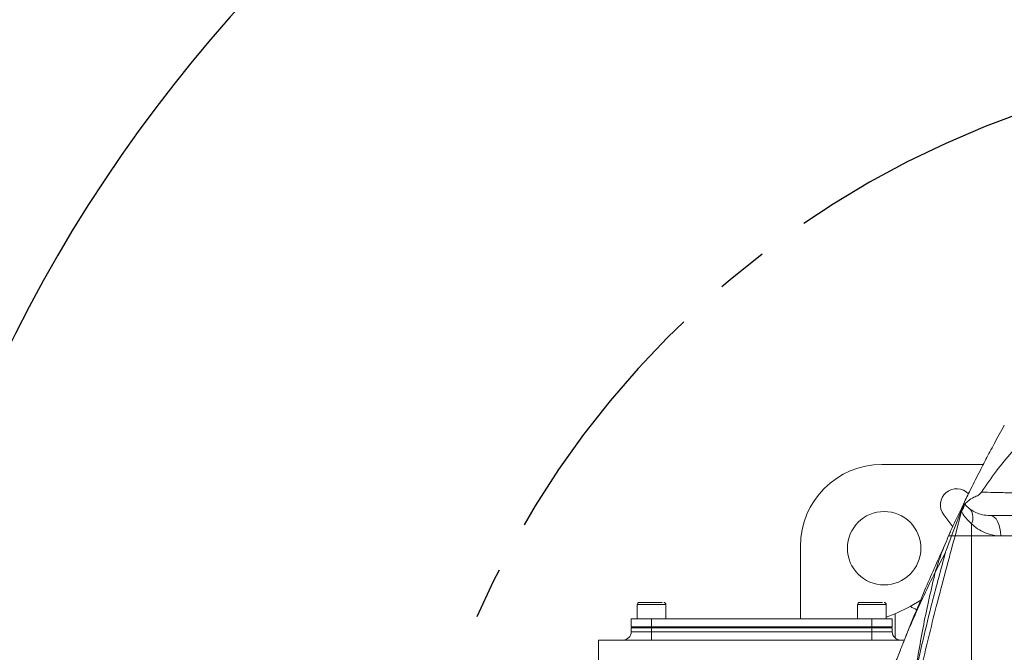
# Model space of a CAD drawing. Header units: millimetres. Extents: x 739 to 2567, y 424 to 1289.
# Tile 5 of 58: x 1973 to 1997, y 869 to 884. Entities that reach past the tile are written whole.
import ezdxf

# ---------------------------------------------------------------- set-up
doc = ezdxf.new("R2010")
doc.units = ezdxf.units.MM
doc.header["$PDSIZE"] = -1
doc.linetypes.add('CENTER', pattern=[10.16, 6.35, -1.27, 1.27, -1.27])
doc.styles.get("Standard").update_dxf_attribs({"font": 'times.ttf'})
doc.dimstyles.new('ISO-25', dxfattribs={"dimtxt": 3.5, "dimasz": 2.5, "dimexe": 1.25, "dimexo": 0.625, "dimtad": 1, "dimdec": 0, "dimlfac": 10, "dimtxsty": 'Standard', "dimcen": 2.5, "dimadec": 0, "dimazin": 0, "dimtfac": 1, "dimtmove": 0, "dimatfit": 3, "dimfxl": 1, "dimarcsym": 0})

# ---------------------------------------------------------------- blocks, each defined once
blk = doc.blocks.new('*D116')
at = {"color": 0, "lineweight": -2}
for start, end in [(92.4536, 166.1987), (3.8013, 73.2214)]:
    blk.add_arc((2004.999, 860.51), 36.181, start, end, dxfattribs=at)
at = {"color": 0}
for points in [[(1969.471, 869.224), (1970.254, 869.059), (1969.367, 866.793)], [(2040.701, 862.895), (2041.501, 862.922), (2041.181, 860.51)]]:
    blk.add_solid(points, dxfattribs=at)
at = {"layer": 'Defpoints', "color": 0}
for p in [(1990.668, 893.732), (1883.78, 881.884), (1980.782, 860.51), (2004.999, 860.51), (2089.12, 860.51)]:
    blk.add_point(p, dxfattribs=at)
at = {"color": 0, "lineweight": 5, "insert": (2004.974, 898.202), "char_height": 3.5, "attachment_point": 1}
blk.add_mtext('170%%d', dxfattribs=at)

msp = doc.modelspace()

# ---------------------------------------------------------------- linework, layer by layer
at = {"color": 7, "linetype": 'Continuous', "lineweight": 5}
for p, q in [((1996.400902, 873.562132), (1993.917198, 873.562132)), ((1995.938509, 872.585969), (1995.947302, 872.597789)), ((1995.431022, 872.325652), (1995.652565, 872.035942)), ((1995.621784, 871.80976), (1995.862256, 872.423104)), ((1995.862753, 872.420845), (1995.707102, 871.80976)), ((1995.862753, 872.420845), (1995.862256, 872.423104)), ((1996.115182, 871.80976), (1996.115182, 872.107697)), ((1995.548764, 871.80976), (1995.621784, 871.80976)), ((1995.621784, 871.80976), (1995.548764, 871.80976)), ((1995.592237, 871.904785), (1995.564262, 871.843274)), ((1995.707102, 871.80976), (1995.621784, 871.80976)), ((1995.707102, 871.80976), (1996.115182, 871.80976)), ((1996.829562, 871.80976), (1996.115182, 871.80976)), ((1996.115182, 850.674842), (1996.115182, 871.80976)), ((1998.93426, 871.80976), (1996.115182, 871.80976)), ((1998.93426, 871.80976), (1996.829562, 871.80976)), ((1991.917883, 871.562817), (1991.917883, 869.77976)), ((1995.470926, 871.401823), (1995.222411, 870.922428)), ((1987.920255, 870.12976), (1987.920255, 869.77976)), ((1988.620255, 869.77976), (1988.620255, 870.12976)), ((1993.320255, 870.12976), (1993.320255, 869.77976)), ((1994.020255, 869.77976), (1994.020255, 870.12976)), ((1994.237693, 869.900801), (1994.60923, 870.081283)), ((1994.60923, 870.081283), (1994.869687, 870.239705)), ((1994.020255, 869.818007), (1994.237693, 869.900801)), ((1987.770255, 869.57976), (1987.770255, 869.77976)), ((1988.270255, 869.77976), (1987.770255, 869.77976)), ((1988.270255, 869.57976), (1987.770255, 869.57976)), ((1987.795255, 869.57976), (1987.795255, 869.55976)), ((1988.270255, 869.57976), (1988.270255, 869.77976)), ((1993.670255, 869.77976), (1988.270255, 869.77976)), ((1988.270255, 869.57976), (1988.270255, 869.55976)), ((1993.670255, 869.57976), (1988.270255, 869.57976)), ((1993.670255, 869.57976), (1993.670255, 869.77976)), ((1994.170255, 869.77976), (1993.670255, 869.77976)), ((1993.670255, 869.57976), (1993.670255, 869.55976)), ((1994.170255, 869.57976), (1993.670255, 869.57976)), ((1994.145255, 869.57976), (1994.145255, 869.55976)), ((1994.170255, 869.57976), (1994.170255, 869.77976)), ((1987.770255, 869.45976), (1987.770255, 869.55976)), ((1987.770255, 869.55976), (1988.270255, 869.55976)), ((1987.770255, 869.45976), (1988.270255, 869.45976)), ((1988.270255, 869.55976), (1988.270255, 869.45976)), ((1988.270255, 869.55976), (1993.670255, 869.55976)), ((1988.270255, 869.25976), (1988.270255, 869.45976)), ((1988.270255, 869.45976), (1993.670255, 869.45976)), ((1993.670255, 869.45976), (1993.670255, 869.55976)), ((1993.670255, 869.55976), (1994.170255, 869.55976)), ((1993.670255, 869.25976), (1993.670255, 869.45976)), ((1993.670255, 869.45976), (1994.170255, 869.45976)), ((1994.170255, 869.55976), (1994.170255, 869.45976)), ((1986.970255, 868.25976), (1986.970255, 869.25976)), ((1986.970255, 869.25976), (1994.465164, 869.25976)), ((1994.45727, 869.240636), (1994.433498, 869.183049))]:
    msp.add_line(p, q, dxfattribs=at)
at = {"color": 8, "linetype": 'Continuous', "lineweight": 5}
for p, q in [((1995.585063, 871.888256), (1995.548764, 871.80976)), ((1988.573638, 870.12976), (1987.920255, 870.12976)), ((1988.620255, 870.12976), (1988.573638, 870.12976)), ((1993.973638, 870.12976), (1993.320255, 870.12976)), ((1994.020255, 870.12976), (1993.973638, 870.12976)), ((1994.237693, 869.900801), (1994.237693, 869.310003))]:
    msp.add_line(p, q, dxfattribs=at)
at = {"color": 7, "linetype": 'Continuous', "lineweight": 5, "flags": 128}
msp.add_lwpolyline([(1996.565603, 872.30976), (1996.617098, 872.300153), (1996.666615, 872.2717), (1996.71225, 872.225495), (1996.75225, 872.163314), (1996.785076, 872.087545), (1996.809469, 872.001102), (1996.82449, 871.907305), (1996.829562, 871.80976)], dxfattribs=at)
at = {"color": 7, "linetype": 'Continuous', "lineweight": 5}
msp.add_circle((1993.970255, 871.50976), 0.9, dxfattribs=at)
at = {"color": 1, "linetype": 'CENTER'}
msp.add_arc((2004.999062, 860.50976), 22.983617, 190, 170, dxfattribs=at)
at = {"color": 7, "linetype": 'Continuous', "lineweight": 5}
for centre, radius, start, end in [((1995.748765, 872.568632), 0.4, 43.4480418, 217.4053566), ((1995.647644, 872.619473), 0.292788, 317.2810679, 353.4291259), ((1995.776003, 872.255036), 0.369799, 336.5199004, 33.423217), ((1987.970255, 870.12976), 0.05, 90, 180), ((1988.570255, 870.12976), 0.05, 0, 90), ((1993.370255, 870.12976), 0.05, 90, 180), ((1993.970255, 870.12976), 0.05, 0, 90), ((1987.570255, 869.45976), 0.2, 270, 0), ((1994.370255, 869.45976), 0.2, 180, 270)]:
    msp.add_arc(centre, radius, start, end, dxfattribs=at)
msp.add_ellipse((1993.918568, 871.561447), major_axis=(1.415183, -1.415183), ratio=0.999315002, start_param=2.356537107, end_param=3.926648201, dxfattribs=at)
for points, knots in [([(1998.583376, 874.80976), (1998.487708, 874.800133), (1998.283248, 874.779559), (1997.995308, 874.644526), (1997.696908, 874.446496), (1997.393944, 874.181043), (1997.064093, 873.833431), (1996.711514, 873.400675), (1996.475862, 873.060832), (1996.354496, 872.885804)], [0, 0, 0, 0, 0.096778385, 0.20683403, 0.329680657, 0.464443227, 0.610023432, 0.799152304, 1, 1, 1, 1]), ([(1996.915231, 874.526683), (1996.831323, 874.371882), (1996.677518, 874.088127), (1996.47784, 873.711183), (1996.326623, 873.41997), (1996.206363, 873.183926), (1996.105614, 872.982758), (1996.017493, 872.804137), (1995.931078, 872.62671), (1995.829516, 872.415003), (1995.711063, 872.164029), (1995.627691, 871.982482), (1995.584532, 871.888501)], [0, 0, 0, 0, 0.154582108, 0.283353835, 0.384395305, 0.471791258, 0.553769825, 0.617712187, 0.684957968, 0.772745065, 0.882358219, 1, 1, 1, 1]), ([(1995.947302, 872.597789), (1995.974107, 872.62057), (1996.032062, 872.669826), (1996.137127, 872.7474), (1996.225872, 872.782713), (1996.282198, 872.797242), (1996.330514, 872.856427), (1996.354496, 872.885804)], [0, 0, 0, 0, 0.300112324, 0.64889384, 0.766569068, 0.884133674, 1, 1, 1, 1]), ([(1996.354496, 872.885804), (1996.354497, 872.885804), (1996.450041, 872.88216), (1996.658309, 872.875766), (1996.987436, 872.868587), (1997.320918, 872.861095), (1997.652593, 872.854919), (1998.015564, 872.849978), (1998.292436, 872.848325), (1998.443477, 872.848167), (1998.443478, 872.848167)], [0, 0, 0, 0, 0.000000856, 0.199228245, 0.398702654, 0.54863044, 0.698552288, 0.849310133, 0.999999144, 1, 1, 1, 1]), ([(1995.862256, 872.423104), (1995.874847, 872.452422), (1995.900078, 872.511169), (1995.925254, 872.563158), (1995.93487, 872.579706), (1995.938509, 872.585969)], [0, 0, 0, 0, 0.382422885, 0.766288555, 1, 1, 1, 1]), ([(1995.947302, 872.597789), (1995.951458, 872.591665), (1995.993627, 872.529517), (1996.041496, 872.492288), (1996.084646, 872.458729)], [0, 0, 0, 0, 0.098549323, 1, 1, 1, 1]), ([(1996.084646, 872.458729), (1996.128299, 872.431956), (1996.216112, 872.378099), (1996.374685, 872.323703), (1996.501126, 872.314469), (1996.565603, 872.30976)], [0, 0, 0, 0, 0.326338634, 0.656472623, 1, 1, 1, 1]), ([(1996.115182, 872.107697), (1996.077534, 872.141724), (1996.001418, 872.210519), (1995.91762, 872.319646), (1995.875846, 872.396696), (1995.862753, 872.420845)], [0, 0, 0, 0, 0.401895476, 0.812540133, 1, 1, 1, 1]), ([(1998.893018, 872.30976), (1998.753142, 872.30976), (1998.473326, 872.30976), (1998.003947, 872.30976), (1997.48257, 872.30976), (1996.95455, 872.30976), (1996.695378, 872.30976), (1996.565603, 872.30976)], [0, 0, 0, 0, 0.123231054, 0.246519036, 0.494812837, 0.747037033, 1, 1, 1, 1]), ([(1996.829562, 871.80976), (1996.732508, 871.818574), (1996.560702, 871.834178), (1996.346955, 871.929564), (1996.207797, 872.02182), (1996.135861, 872.088522), (1996.115182, 872.107697)], [0, 0, 0, 0, 0.347313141, 0.614823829, 0.889275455, 1, 1, 1, 1]), ([(1995.707102, 871.80976), (1995.551974, 871.23362), (1995.260994, 870.152935), (1994.866074, 868.54729), (1994.534386, 866.987657), (1994.247254, 865.405448), (1994.054227, 863.972707), (1993.939383, 862.704382), (1993.877371, 861.609288), (1993.871306, 860.876815), (1993.868276, 860.510746)], [0, 0, 0, 0, 0.159617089, 0.299398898, 0.439193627, 0.579276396, 0.719322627, 0.812863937, 0.906474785, 1, 1, 1, 1]), ([(1995.548764, 871.80976), (1995.48739, 871.665275), (1995.364348, 871.375612), (1995.269798, 871.073731), (1995.222411, 870.922428)], [0, 0, 0, 0, 0.49880313, 1, 1, 1, 1]), ([(1995.470926, 871.401823), (1995.475709, 871.412893), (1995.499183, 871.467228), (1995.551341, 871.617778), (1995.597755, 871.744273), (1995.621784, 871.80976)], [0, 0, 0, 0, 0.109850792, 0.539166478, 1, 1, 1, 1]), ([(1995.621784, 871.80976), (1995.625887, 871.80976), (1995.648386, 871.80976), (1995.68069, 871.80976), (1995.707102, 871.80976)], [0, 0, 0, 0, 0.1823593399, 1, 1, 1, 1]), ([(1995.4957, 871.678925), (1995.336583, 871.325153), (1994.990659, 870.556044), (1994.662565, 869.746123), (1994.485386, 869.308747)], [0, 0, 0, 0, 0.459976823, 1, 1, 1, 1]), ([(1994.714702, 868.349234), (1994.783068, 868.656012), (1994.91983, 869.269693), (1995.171623, 870.289804), (1995.363034, 870.994731), (1995.470925, 871.401821), (1995.470926, 871.401823)], [0, 0, 0, 0, 0.297959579, 0.596040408, 0.999998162, 1, 1, 1, 1]), ([(1995.222411, 870.922428), (1995.130055, 870.73536), (1994.945859, 870.362266), (1994.695683, 869.80869), (1994.497153, 869.346463), (1994.392099, 869.076282), (1994.355269, 868.981559)], [0, 0, 0, 0, 0.28545995, 0.569327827, 0.849010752, 1, 1, 1, 1]), ([(1995.222411, 870.922428), (1995.123068, 870.497444), (1994.924177, 869.646599), (1994.784575, 868.781987), (1994.714702, 868.349234)], [0, 0, 0, 0, 0.4994841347, 1, 1, 1, 1]), ([(1988.530298, 870.17976), (1988.507995, 870.17976), (1988.473562, 870.17976), (1988.406315, 870.17976), (1988.348949, 870.17976), (1988.288108, 870.17976), (1988.209477, 870.17976), (1988.117002, 870.17976), (1988.043169, 870.17976), (1988.000343, 870.17976), (1987.979226, 870.17976), (1987.969416, 870.17976), (1987.971113, 870.17976), (1987.971494, 870.17976)], [0, 0, 0, 0, 0.143552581, 0.221623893, 0.299763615, 0.377834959, 0.455974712, 0.599527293, 0.743079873, 0.821151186, 0.899290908, 0.977362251, 1, 1, 1, 1]), ([(1993.930298, 870.17976), (1993.907995, 870.17976), (1993.873562, 870.17976), (1993.806315, 870.17976), (1993.748949, 870.17976), (1993.688108, 870.17976), (1993.609477, 870.17976), (1993.517002, 870.17976), (1993.443169, 870.17976), (1993.400343, 870.17976), (1993.379226, 870.17976), (1993.369416, 870.17976), (1993.371113, 870.17976), (1993.371494, 870.17976)], [0, 0, 0, 0, 0.143552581, 0.221623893, 0.299763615, 0.377834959, 0.455974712, 0.599527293, 0.743079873, 0.821151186, 0.899290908, 0.977362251, 1, 1, 1, 1]), ([(1994.359803, 868.998275), (1994.315803, 868.886888), (1994.235913, 868.684643), (1994.127741, 868.4154), (1994.042929, 868.205947), (1993.97548, 868.040392), (1993.918422, 867.900869), (1993.864908, 867.770388), (1993.804261, 867.622833), (1993.737275, 867.460141), (1993.664147, 867.282615), (1993.597781, 867.121098), (1993.534269, 866.966511), (1993.462866, 866.793059), (1993.386359, 866.605911), (1993.302626, 866.399786), (1993.20067, 866.146846), (1993.086456, 865.859465), (1992.975848, 865.574323), (1992.867723, 865.285586), (1992.764895, 864.997026), (1992.668597, 864.715412), (1992.573688, 864.427374), (1992.518825, 864.244802), (1992.489931, 864.148648)], [0, 0, 0, 0, 0.072210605, 0.131111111, 0.177175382, 0.211166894, 0.241280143, 0.270791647, 0.299792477, 0.342057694, 0.387013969, 0.433000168, 0.470769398, 0.499717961, 0.535715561, 0.582597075, 0.63702901, 0.696793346, 0.757331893, 0.800745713, 0.842443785, 0.888762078, 0.941414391, 1, 1, 1, 1])]:
    msp.add_open_spline(points, degree=3, knots=knots, dxfattribs=at)
at = {"color": 8, "linetype": 'Continuous', "lineweight": 5}
msp.add_open_spline([(1994.60923, 870.081283), (1994.637681, 870.067459), (1994.693722, 870.040231), (1994.745838, 870.014503), (1994.771495, 870.001837)], degree=3, knots=[0, 0, 0, 0, 0.507688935, 1, 1, 1, 1], dxfattribs=at)

# ---------------------------------------------------------------- dimensions: what is measured, and where the dimension line sits
at = {"color": 3, "lineweight": 5}
dim = msp.add_angular_dim_2l(base=(1990.668324, 893.732145), line1=((1980.781653, 860.50976), (2089.120255, 860.50976)), line2=((2004.999062, 860.50976), (1883.780345, 881.883891)), dimstyle='ISO-25', override={"dimasz": 2.4, "dimexe": 1, "dimexo": 0, "dimgap": 1.524, "dimtih": 1, "dimtoh": 1, "dimlfac": 2.5, "dimzin": 0, "dimpost": '<>', "dimtdec": 3, "dimtvp": 0.1, "dimtzin": 0}, dxfattribs=at)
dim.commit()
dim.dimension.update_dxf_attribs({"geometry": '*D116', "text_midpoint": (2009.446903, 896.416773), "dimtype": 162})

doc.saveas('drawing.dxf')
